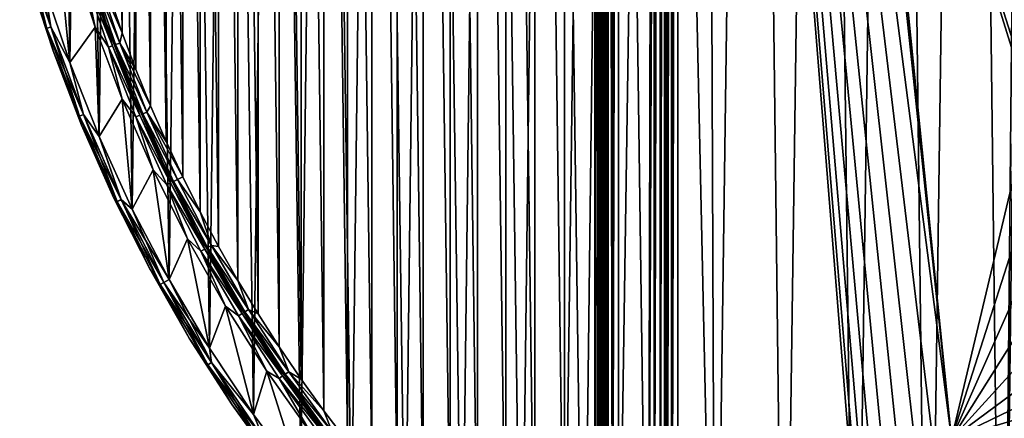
# Model space of a CAD drawing. Header units: millimetres. Extents: x -65 to 65, y -68 to 87.
# Tile 4 of 196: x -63 to -21, y -15 to 2. Entities that reach past the tile are written whole.
import ezdxf

# ---------------------------------------------------------------- set-up
doc = ezdxf.new("R2010")
doc.units = ezdxf.units.MM
doc.header["$LTSCALE"] = 65.185185
for name, color, linetype in [('538', 7, 'CONTINUOUS'), ('539', 7, 'CONTINUOUS'), ('543', 7, 'CONTINUOUS'), ('544', 7, 'CONTINUOUS'), ('548', 7, 'CONTINUOUS'), ('551', 7, 'CONTINUOUS'), ('556', 7, 'CONTINUOUS'), ('557', 7, 'CONTINUOUS'), ('680', 7, 'CONTINUOUS'), ('681', 7, 'CONTINUOUS'), ('682', 7, 'CONTINUOUS'), ('685', 7, 'CONTINUOUS'), ('686', 7, 'CONTINUOUS'), ('717', 7, 'CONTINUOUS'), ('718', 7, 'CONTINUOUS'), ('719', 7, 'CONTINUOUS')]:
    doc.layers.add(name, color=color, linetype=linetype)

msp = doc.modelspace()

# ---------------------------------------------------------------- linework, layer by layer
at = {"layer": '538', "linetype": 'CONTINUOUS'}
for points in [[(-36.256, -30.845, 75), (-37.5, -26.098, 75), (-36, 73.676, 75), (-36.256, -30.845, 75)], [(-37.5, -26.098, 75), (-37.5, 71.098, 75), (-36, 73.676, 75), (-37.5, -26.098, 75)], [(-36, -28.676, 75), (-36.256, -30.845, 75), (-36, 73.676, 75), (-36, -28.676, 75)], [(-60.566, 0.318, 75), (-61.635, 3.49, 75), (-61.317, 8.037, 75), (-60.566, 0.318, 75)], [(-60.492, 4.902, 75), (-60.566, 0.318, 75), (-61.317, 8.037, 75), (-60.492, 4.902, 75)], [(-59.506, 1.812, 75), (-60.566, 0.318, 75), (-60.492, 4.902, 75), (-59.506, 1.812, 75)], [(-59.334, -2.794, 75), (-60.566, 0.318, 75), (-59.506, 1.812, 75), (-59.334, -2.794, 75)], [(-58.363, -1.222, 75), (-59.334, -2.794, 75), (-59.506, 1.812, 75), (-58.363, -1.222, 75)], [(-57.942, -5.838, 75), (-59.334, -2.794, 75), (-58.363, -1.222, 75), (-57.942, -5.838, 75)], [(-57.065, -4.194, 75), (-57.942, -5.838, 75), (-58.363, -1.222, 75), (-57.065, -4.194, 75)], [(-56.394, -8.805, 75), (-57.942, -5.838, 75), (-57.065, -4.194, 75), (-56.394, -8.805, 75)], [(-55.616, -7.094, 75), (-56.394, -8.805, 75), (-57.065, -4.194, 75), (-55.616, -7.094, 75)], [(-54.694, -11.689, 75), (-56.394, -8.805, 75), (-55.616, -7.094, 75), (-54.694, -11.689, 75)], [(-54.02, -9.917, 75), (-54.694, -11.689, 75), (-55.616, -7.094, 75), (-54.02, -9.917, 75)], [(-52.846, -14.48, 75), (-54.694, -11.689, 75), (-54.02, -9.917, 75), (-52.846, -14.48, 75)], [(-52.28, -12.653, 75), (-52.846, -14.48, 75), (-54.02, -9.917, 75), (-52.28, -12.653, 75)], [(-50.857, -17.171, 75), (-52.846, -14.48, 75), (-52.28, -12.653, 75), (-50.857, -17.171, 75)], [(-50.402, -15.297, 75), (-50.857, -17.171, 75), (-52.28, -12.653, 75), (-50.402, -15.297, 75)]]:
    msp.add_3dface(points, dxfattribs=at)
at = {"layer": '539', "linetype": 'CONTINUOUS'}
for points in [[(-22.81, 82.832, 87.5), (-25.909, 81.568, 87.5), (-24.483, -37.173, 87.5), (-22.81, 82.832, 87.5)], [(-21.355, -38.362, 87.5), (-22.81, 82.832, 87.5), (-24.483, -37.173, 87.5), (-21.355, -38.362, 87.5)], [(-22.81, 82.832, 87.5), (-21.355, -38.362, 87.5), (-20.95, 4, 87.5), (-22.81, 82.832, 87.5)], [(-25.909, 81.568, 87.5), (-28.938, 80.144, 87.5), (-27.546, -35.822, 87.5), (-25.909, 81.568, 87.5)], [(-24.483, -37.173, 87.5), (-25.909, 81.568, 87.5), (-27.546, -35.822, 87.5), (-24.483, -37.173, 87.5)], [(-28.938, 80.144, 87.5), (-31.889, 78.565, 87.5), (-30.534, -34.315, 87.5), (-28.938, 80.144, 87.5)], [(-27.546, -35.822, 87.5), (-28.938, 80.144, 87.5), (-30.534, -34.315, 87.5), (-27.546, -35.822, 87.5)], [(-31.889, 78.565, 87.5), (-33.871, 77.391, 87.5), (-33.44, -32.654, 87.5), (-31.889, 78.565, 87.5)], [(-30.534, -34.315, 87.5), (-31.889, 78.565, 87.5), (-33.44, -32.654, 87.5), (-30.534, -34.315, 87.5)], [(-33.871, 77.391, 87.5), (-35.813, 76.144, 87.5), (-33.44, -32.654, 87.5), (-33.871, 77.391, 87.5)], [(-35.813, 76.144, 87.5), (-37.708, 74.83, 87.5), (-36.256, -30.845, 87.5), (-35.813, 76.144, 87.5)], [(-33.44, -32.654, 87.5), (-35.813, 76.144, 87.5), (-36.256, -30.845, 87.5), (-33.44, -32.654, 87.5)], [(-38.975, -28.893, 87.5), (-37.708, 74.83, 87.5), (-40.371, 72.803, 87.5), (-38.975, -28.893, 87.5)], [(-36.256, -30.845, 87.5), (-37.708, 74.83, 87.5), (-38.975, -28.893, 87.5), (-36.256, -30.845, 87.5)], [(-42.926, 70.641, 87.5), (-41.588, -26.802, 87.5), (-40.371, 72.803, 87.5), (-42.926, 70.641, 87.5)], [(-41.588, -26.802, 87.5), (-38.975, -28.893, 87.5), (-40.371, 72.803, 87.5), (-41.588, -26.802, 87.5)], [(-45.366, 68.35, 87.5), (-44.09, -24.578, 87.5), (-42.926, 70.641, 87.5), (-45.366, 68.35, 87.5)], [(-44.09, -24.578, 87.5), (-41.588, -26.802, 87.5), (-42.926, 70.641, 87.5), (-44.09, -24.578, 87.5)], [(-47.683, 65.934, 87.5), (-46.473, -22.227, 87.5), (-45.366, 68.35, 87.5), (-47.683, 65.934, 87.5)], [(-46.473, -22.227, 87.5), (-44.09, -24.578, 87.5), (-45.366, 68.35, 87.5), (-46.473, -22.227, 87.5)], [(-49.872, 63.402, 87.5), (-48.73, -19.756, 87.5), (-47.683, 65.934, 87.5), (-49.872, 63.402, 87.5)], [(-48.73, -19.756, 87.5), (-46.473, -22.227, 87.5), (-47.683, 65.934, 87.5), (-48.73, -19.756, 87.5)], [(-51.927, 60.76, 87.5), (-50.857, -17.171, 87.5), (-49.872, 63.402, 87.5), (-51.927, 60.76, 87.5)], [(-50.857, -17.171, 87.5), (-48.73, -19.756, 87.5), (-49.872, 63.402, 87.5), (-50.857, -17.171, 87.5)], [(-53.842, 58.015, 87.5), (-52.846, -14.48, 87.5), (-51.927, 60.76, 87.5), (-53.842, 58.015, 87.5)], [(-52.846, -14.48, 87.5), (-50.857, -17.171, 87.5), (-51.927, 60.76, 87.5), (-52.846, -14.48, 87.5)], [(-55.612, 55.174, 87.5), (-54.694, -11.689, 87.5), (-53.842, 58.015, 87.5), (-55.612, 55.174, 87.5)], [(-54.694, -11.689, 87.5), (-52.846, -14.48, 87.5), (-53.842, 58.015, 87.5), (-54.694, -11.689, 87.5)], [(-57.232, 52.245, 87.5), (-56.394, -8.805, 87.5), (-55.612, 55.174, 87.5), (-57.232, 52.245, 87.5)], [(-56.394, -8.805, 87.5), (-54.694, -11.689, 87.5), (-55.612, 55.174, 87.5), (-56.394, -8.805, 87.5)], [(-58.698, 49.236, 87.5), (-57.942, -5.838, 87.5), (-57.232, 52.245, 87.5), (-58.698, 49.236, 87.5)], [(-57.942, -5.838, 87.5), (-56.394, -8.805, 87.5), (-57.232, 52.245, 87.5), (-57.942, -5.838, 87.5)], [(-60.006, 46.155, 87.5), (-59.334, -2.794, 87.5), (-58.698, 49.236, 87.5), (-60.006, 46.155, 87.5)], [(-59.334, -2.794, 87.5), (-57.942, -5.838, 87.5), (-58.698, 49.236, 87.5), (-59.334, -2.794, 87.5)], [(-61.152, 43.011, 87.5), (-60.566, 0.318, 87.5), (-60.006, 46.155, 87.5), (-61.152, 43.011, 87.5)], [(-60.566, 0.318, 87.5), (-59.334, -2.794, 87.5), (-60.006, 46.155, 87.5), (-60.566, 0.318, 87.5)], [(-61.635, 3.49, 87.5), (-60.566, 0.318, 87.5), (-61.152, 43.011, 87.5), (-61.635, 3.49, 87.5)], [(-20.95, 4, 87.5), (-21.355, -38.362, 87.5), (-20.866, 2.122, 87.5), (-20.95, 4, 87.5)], [(-21.355, -38.362, 87.5), (-18.169, -39.388, 87.5), (-20.866, 2.122, 87.5), (-21.355, -38.362, 87.5)]]:
    msp.add_3dface(points, dxfattribs=at)
at = {"layer": '543', "linetype": 'CONTINUOUS'}
for points in [[(-38, 71.098, 75.5), (-38, -26.098, 75.5), (-38, 71.098, 84.5), (-38, 71.098, 75.5)], [(-38, 71.098, 84.5), (-38, -26.098, 75.5), (-38, -26.098, 84.5), (-38, 71.098, 84.5)]]:
    msp.add_3dface(points, dxfattribs=at)
at = {"layer": '544', "linetype": 'CONTINUOUS'}
for points in [[(-35, -28.676, 85), (-35, 73.676, 85), (-27.5, -19.5, 85), (-35, -28.676, 85)], [(-35, 73.676, 85), (-27.423, 21.72, 85), (-23.5, -15.5, 85), (-35, 73.676, 85)], [(-27.5, -19.5, 85), (-35, 73.676, 85), (-27.423, -18.72, 85), (-27.5, -19.5, 85)], [(-27.423, -18.72, 85), (-35, 73.676, 85), (-27.196, -17.969, 85), (-27.423, -18.72, 85)], [(-27.196, -17.969, 85), (-35, 73.676, 85), (-26.826, -17.278, 85), (-27.196, -17.969, 85)], [(-26.826, -17.278, 85), (-35, 73.676, 85), (-26.328, -16.672, 85), (-26.826, -17.278, 85)], [(-26.328, -16.672, 85), (-35, 73.676, 85), (-25.722, -16.174, 85), (-26.328, -16.672, 85)], [(-25.722, -16.174, 85), (-35, 73.676, 85), (-25.031, -15.804, 85), (-25.722, -16.174, 85)], [(-25.031, -15.804, 85), (-35, 73.676, 85), (-24.28, -15.577, 85), (-25.031, -15.804, 85)], [(-24.28, -15.577, 85), (-35, 73.676, 85), (-23.5, -15.5, 85), (-24.28, -15.577, 85)], [(-27.423, 21.72, 85), (-27.196, 20.969, 85), (-23.5, -15.5, 85), (-27.423, 21.72, 85)], [(-20.613, 0.26, 85), (-20.195, -1.573, 85), (-27.196, 20.969, 85), (-20.613, 0.26, 85)], [(-27.196, 20.969, 85), (-20.195, -1.573, 85), (-23.5, -15.5, 85), (-27.196, 20.969, 85)], [(-20.866, 2.122, 85), (-20.613, 0.26, 85), (-27.196, 20.969, 85), (-20.866, 2.122, 85)], [(-20.195, -1.573, 85), (-19.614, -3.361, 85), (-23.5, -15.5, 85), (-20.195, -1.573, 85)], [(-19.614, -3.361, 85), (-18.875, -5.09, 85), (-23.5, -15.5, 85), (-19.614, -3.361, 85)], [(-18.875, -5.09, 85), (-17.985, -6.745, 85), (-23.5, -15.5, 85), (-18.875, -5.09, 85)], [(-17.985, -6.745, 85), (-16.949, -8.314, 85), (-23.5, -15.5, 85), (-17.985, -6.745, 85)], [(-16.949, -8.314, 85), (-15.777, -9.784, 85), (-23.5, -15.5, 85), (-16.949, -8.314, 85)], [(-15.777, -9.784, 85), (-14.478, -11.142, 85), (-23.5, -15.5, 85), (-15.777, -9.784, 85)], [(-14.478, -11.142, 85), (-13.062, -12.379, 85), (-23.5, -15.5, 85), (-14.478, -11.142, 85)], [(-13.062, -12.379, 85), (-11.541, -13.484, 85), (-23.5, -15.5, 85), (-13.062, -12.379, 85)], [(-11.541, -13.484, 85), (-9.928, -14.448, 85), (-23.5, -15.5, 85), (-11.541, -13.484, 85)], [(-9.928, -14.448, 85), (-8.234, -15.264, 85), (-23.5, -15.5, 85), (-9.928, -14.448, 85)]]:
    msp.add_3dface(points, dxfattribs=at)
at = {"layer": '548', "linetype": 'CONTINUOUS'}
for points in [[(-35.5, 73.676, 75.5), (-35.5, 73.676, 84.5), (-35.5, -28.676, 84.5), (-35.5, 73.676, 75.5)], [(-35.5, -28.676, 75.5), (-35.5, 73.676, 75.5), (-35.5, -28.676, 84.5), (-35.5, -28.676, 75.5)]]:
    msp.add_3dface(points, dxfattribs=at)
at = {"layer": '551', "linetype": 'CONTINUOUS'}
for points in [[(-38, -26.098, 75.5), (-38, 71.098, 75.5), (-37.933, 71.098, 75.25), (-38, -26.098, 75.5)], [(-37.933, -26.098, 75.25), (-38, -26.098, 75.5), (-37.933, 71.098, 75.25), (-37.933, -26.098, 75.25)], [(-37.75, -26.098, 75.067), (-37.933, -26.098, 75.25), (-37.933, 71.098, 75.25), (-37.75, -26.098, 75.067)], [(-37.75, 71.098, 75.067), (-37.75, -26.098, 75.067), (-37.933, 71.098, 75.25), (-37.75, 71.098, 75.067)], [(-37.5, 71.098, 75), (-37.5, -26.098, 75), (-37.75, -26.098, 75.067), (-37.5, 71.098, 75)], [(-37.5, 71.098, 75), (-37.75, -26.098, 75.067), (-37.75, 71.098, 75.067), (-37.5, 71.098, 75)]]:
    msp.add_3dface(points, dxfattribs=at)
at = {"layer": '556', "linetype": 'CONTINUOUS'}
for points in [[(-35.5, -28.676, 84.5), (-35.5, 73.676, 84.5), (-35.433, 73.676, 84.75), (-35.5, -28.676, 84.5)], [(-35.483, -28.676, 84.629), (-35.5, -28.676, 84.5), (-35.433, 73.676, 84.75), (-35.483, -28.676, 84.629)], [(-35.433, -28.676, 84.75), (-35.483, -28.676, 84.629), (-35.433, 73.676, 84.75), (-35.433, -28.676, 84.75)], [(-35.25, -28.676, 84.933), (-35.433, -28.676, 84.75), (-35.31, 73.676, 84.893), (-35.25, -28.676, 84.933)], [(-35.31, 73.676, 84.893), (-35.433, -28.676, 84.75), (-35.433, 73.676, 84.75), (-35.31, 73.676, 84.893)], [(-35.25, 73.676, 84.933), (-35.25, -28.676, 84.933), (-35.31, 73.676, 84.893), (-35.25, 73.676, 84.933)], [(-35, 73.676, 85), (-35, -28.676, 85), (-35.25, -28.676, 84.933), (-35, 73.676, 85)], [(-35, 73.676, 85), (-35.25, -28.676, 84.933), (-35.25, 73.676, 84.933), (-35, 73.676, 85)]]:
    msp.add_3dface(points, dxfattribs=at)
at = {"layer": '557', "linetype": 'CONTINUOUS'}
for points in [[(-36, -28.676, 75), (-36, 73.676, 75), (-35.75, 73.676, 75.067), (-36, -28.676, 75)], [(-35.75, -28.676, 75.067), (-36, -28.676, 75), (-35.75, 73.676, 75.067), (-35.75, -28.676, 75.067)], [(-35.567, -28.676, 75.25), (-35.75, -28.676, 75.067), (-35.567, 73.676, 75.25), (-35.567, -28.676, 75.25)], [(-35.567, 73.676, 75.25), (-35.75, -28.676, 75.067), (-35.75, 73.676, 75.067), (-35.567, 73.676, 75.25)], [(-35.5, 73.676, 75.5), (-35.5, -28.676, 75.5), (-35.567, -28.676, 75.25), (-35.5, 73.676, 75.5)], [(-35.5, 73.676, 75.5), (-35.567, -28.676, 75.25), (-35.567, 73.676, 75.25), (-35.5, 73.676, 75.5)]]:
    msp.add_3dface(points, dxfattribs=at)
at = {"layer": '680', "linetype": 'CONTINUOUS'}
for points in [[(-39.772, 70.062, 85), (-38.5, 71.098, 85), (-39.774, -25.061, 85), (-39.772, 70.062, 85)], [(-39.774, -25.061, 85), (-38.5, 71.098, 85), (-38.5, -26.098, 85), (-39.774, -25.061, 85)], [(-41.018, 68.992, 85), (-39.772, 70.062, 85), (-39.774, -25.061, 85), (-41.018, 68.992, 85)], [(-42.236, 67.889, 85), (-41.018, 68.992, 85), (-41.02, -23.99, 85), (-42.236, 67.889, 85)], [(-41.02, -23.99, 85), (-41.018, 68.992, 85), (-39.774, -25.061, 85), (-41.02, -23.99, 85)], [(-43.423, 66.754, 85), (-42.236, 67.889, 85), (-42.237, -22.887, 85), (-43.423, 66.754, 85)], [(-42.237, -22.887, 85), (-42.236, 67.889, 85), (-41.02, -23.99, 85), (-42.237, -22.887, 85)], [(-44.581, 65.588, 85), (-43.423, 66.754, 85), (-43.425, -21.753, 85), (-44.581, 65.588, 85)], [(-43.425, -21.753, 85), (-43.423, 66.754, 85), (-42.237, -22.887, 85), (-43.425, -21.753, 85)], [(-45.706, 64.392, 85), (-44.581, 65.588, 85), (-44.582, -20.587, 85), (-45.706, 64.392, 85)], [(-44.582, -20.587, 85), (-44.581, 65.588, 85), (-43.425, -21.753, 85), (-44.582, -20.587, 85)], [(-46.8, 63.166, 85), (-45.706, 64.392, 85), (-45.708, -19.39, 85), (-46.8, 63.166, 85)], [(-45.708, -19.39, 85), (-45.706, 64.392, 85), (-44.582, -20.587, 85), (-45.708, -19.39, 85)], [(-47.861, 61.912, 85), (-46.8, 63.166, 85), (-46.801, -18.165, 85), (-47.861, 61.912, 85)], [(-46.801, -18.165, 85), (-46.8, 63.166, 85), (-45.708, -19.39, 85), (-46.801, -18.165, 85)], [(-48.888, 60.63, 85), (-47.861, 61.912, 85), (-47.862, -16.911, 85), (-48.888, 60.63, 85)], [(-47.862, -16.911, 85), (-47.861, 61.912, 85), (-46.801, -18.165, 85), (-47.862, -16.911, 85)], [(-49.881, 59.322, 85), (-48.888, 60.63, 85), (-48.89, -15.629, 85), (-49.881, 59.322, 85)], [(-48.89, -15.629, 85), (-48.888, 60.63, 85), (-47.862, -16.911, 85), (-48.89, -15.629, 85)], [(-50.839, 57.987, 85), (-49.881, 59.322, 85), (-49.882, -14.32, 85), (-50.839, 57.987, 85)], [(-49.882, -14.32, 85), (-49.881, 59.322, 85), (-48.89, -15.629, 85), (-49.882, -14.32, 85)], [(-51.762, 56.628, 85), (-50.839, 57.987, 85), (-50.84, -12.986, 85), (-51.762, 56.628, 85)], [(-50.84, -12.986, 85), (-50.839, 57.987, 85), (-49.882, -14.32, 85), (-50.84, -12.986, 85)], [(-52.648, 55.245, 85), (-51.762, 56.628, 85), (-51.763, -11.627, 85), (-52.648, 55.245, 85)], [(-51.763, -11.627, 85), (-51.762, 56.628, 85), (-50.84, -12.986, 85), (-51.763, -11.627, 85)], [(-53.497, 53.839, 85), (-52.648, 55.245, 85), (-52.649, -10.243, 85), (-53.497, 53.839, 85)], [(-52.649, -10.243, 85), (-52.648, 55.245, 85), (-51.763, -11.627, 85), (-52.649, -10.243, 85)], [(-54.308, 52.41, 85), (-53.497, 53.839, 85), (-53.498, -8.837, 85), (-54.308, 52.41, 85)], [(-53.498, -8.837, 85), (-53.497, 53.839, 85), (-52.649, -10.243, 85), (-53.498, -8.837, 85)], [(-55.081, 50.961, 85), (-54.308, 52.41, 85), (-54.309, -7.409, 85), (-55.081, 50.961, 85)], [(-54.309, -7.409, 85), (-54.308, 52.41, 85), (-53.498, -8.837, 85), (-54.309, -7.409, 85)], [(-55.816, 49.492, 85), (-55.081, 50.961, 85), (-55.082, -5.96, 85), (-55.816, 49.492, 85)], [(-55.082, -5.96, 85), (-55.081, 50.961, 85), (-54.309, -7.409, 85), (-55.082, -5.96, 85)], [(-56.512, 48.004, 85), (-55.816, 49.492, 85), (-55.817, -4.49, 85), (-56.512, 48.004, 85)], [(-55.817, -4.49, 85), (-55.816, 49.492, 85), (-55.082, -5.96, 85), (-55.817, -4.49, 85)], [(-57.167, 46.498, 85), (-56.512, 48.004, 85), (-56.512, -3.002, 85), (-57.167, 46.498, 85)], [(-56.512, -3.002, 85), (-56.512, 48.004, 85), (-55.817, -4.49, 85), (-56.512, -3.002, 85)], [(-57.783, 44.975, 85), (-57.167, 46.498, 85), (-57.168, -1.496, 85), (-57.783, 44.975, 85)], [(-57.168, -1.496, 85), (-57.167, 46.498, 85), (-56.512, -3.002, 85), (-57.168, -1.496, 85)], [(-58.358, 43.436, 85), (-57.783, 44.975, 85), (-57.784, 0.027, 85), (-58.358, 43.436, 85)], [(-57.784, 0.027, 85), (-57.783, 44.975, 85), (-57.168, -1.496, 85), (-57.784, 0.027, 85)], [(-58.892, 41.883, 85), (-58.358, 43.436, 85), (-58.359, 1.566, 85), (-58.892, 41.883, 85)], [(-58.359, 1.566, 85), (-58.358, 43.436, 85), (-57.784, 0.027, 85), (-58.359, 1.566, 85)], [(-58.893, 3.119, 85), (-58.892, 41.883, 85), (-58.359, 1.566, 85), (-58.893, 3.119, 85)]]:
    msp.add_3dface(points, dxfattribs=at)
at = {"layer": '681', "linetype": 'CONTINUOUS'}
for points in [[(-61.273, 0.807, 87), (-62.308, 3.988, 87), (-61.273, 0.807, 75.5), (-61.273, 0.807, 87)], [(-61.273, 0.807, 75.5), (-62.308, 3.988, 87), (-62.308, 3.988, 75.5), (-61.273, 0.807, 75.5)], [(-60.076, -2.316, 87), (-61.273, 0.807, 87), (-60.076, -2.316, 75.5), (-60.076, -2.316, 87)], [(-60.076, -2.316, 75.5), (-61.273, 0.807, 87), (-61.273, 0.807, 75.5), (-60.076, -2.316, 75.5)], [(-58.72, -5.374, 87), (-60.076, -2.316, 87), (-58.72, -5.374, 75.5), (-58.72, -5.374, 87)], [(-58.72, -5.374, 75.5), (-60.076, -2.316, 87), (-60.076, -2.316, 75.5), (-58.72, -5.374, 75.5)], [(-57.208, -8.358, 87), (-58.72, -5.374, 87), (-57.208, -8.358, 75.5), (-57.208, -8.358, 87)], [(-57.208, -8.358, 75.5), (-58.72, -5.374, 87), (-58.72, -5.374, 75.5), (-57.208, -8.358, 75.5)], [(-55.545, -11.26, 87), (-57.208, -8.358, 87), (-55.545, -11.26, 75.5), (-55.545, -11.26, 87)], [(-55.545, -11.26, 75.5), (-57.208, -8.358, 87), (-57.208, -8.358, 75.5), (-55.545, -11.26, 75.5)], [(-53.735, -14.072, 87), (-55.545, -11.26, 87), (-53.735, -14.072, 75.5), (-53.735, -14.072, 87)], [(-53.735, -14.072, 75.5), (-55.545, -11.26, 87), (-55.545, -11.26, 75.5), (-53.735, -14.072, 75.5)], [(-51.782, -16.788, 87), (-53.735, -14.072, 87), (-51.782, -16.788, 75.5), (-51.782, -16.788, 87)], [(-51.782, -16.788, 75.5), (-53.735, -14.072, 87), (-53.735, -14.072, 75.5), (-51.782, -16.788, 75.5)]]:
    msp.add_3dface(points, dxfattribs=at)
at = {"layer": '682', "linetype": 'CONTINUOUS'}
for points in [[(-60.012, 5.041, 84.5), (-59.034, 1.977, 84.5), (-60.012, 5.041, 75.5), (-60.012, 5.041, 84.5)], [(-60.012, 5.041, 75.5), (-59.034, 1.977, 84.5), (-59.034, 1.976, 75.5), (-60.012, 5.041, 75.5)], [(-59.034, 1.977, 84.5), (-57.9, -1.034, 84.5), (-59.034, 1.976, 75.5), (-59.034, 1.977, 84.5)], [(-59.034, 1.976, 75.5), (-57.9, -1.034, 84.5), (-57.9, -1.034, 75.5), (-59.034, 1.976, 75.5)], [(-57.9, -1.034, 84.5), (-56.612, -3.982, 84.5), (-57.9, -1.034, 75.5), (-57.9, -1.034, 84.5)], [(-57.9, -1.034, 75.5), (-56.612, -3.982, 84.5), (-56.612, -3.982, 75.5), (-57.9, -1.034, 75.5)], [(-56.612, -3.982, 84.5), (-55.175, -6.859, 84.5), (-56.612, -3.982, 75.5), (-56.612, -3.982, 84.5)], [(-56.612, -3.982, 75.5), (-55.175, -6.859, 84.5), (-55.175, -6.86, 75.5), (-56.612, -3.982, 75.5)], [(-55.175, -6.859, 84.5), (-53.591, -9.66, 84.5), (-55.175, -6.86, 75.5), (-55.175, -6.859, 84.5)], [(-55.175, -6.86, 75.5), (-53.591, -9.66, 84.5), (-53.591, -9.66, 75.5), (-55.175, -6.86, 75.5)], [(-53.591, -9.66, 84.5), (-51.865, -12.374, 84.5), (-53.591, -9.66, 75.5), (-53.591, -9.66, 84.5)], [(-53.591, -9.66, 75.5), (-51.865, -12.374, 84.5), (-51.865, -12.374, 75.5), (-53.591, -9.66, 75.5)], [(-51.865, -12.374, 84.5), (-50.002, -14.997, 84.5), (-51.865, -12.374, 75.5), (-51.865, -12.374, 84.5)], [(-51.865, -12.374, 75.5), (-50.002, -14.997, 84.5), (-50.002, -14.997, 75.5), (-51.865, -12.374, 75.5)]]:
    msp.add_3dface(points, dxfattribs=at)
at = {"layer": '685', "linetype": 'CONTINUOUS'}
for points in [[(-61.531, 1.759, 87.25), (-62.497, 5.568, 87.433), (-62.674, 5.52, 87.25), (-61.531, 1.759, 87.25)], [(-62.308, 3.988, 87), (-61.531, 1.759, 87.25), (-62.674, 5.52, 87.25), (-62.308, 3.988, 87)], [(-61.358, 1.817, 87.433), (-61.635, 3.49, 87.5), (-62.497, 5.568, 87.433), (-61.358, 1.817, 87.433)], [(-61.358, 1.817, 87.433), (-62.497, 5.568, 87.433), (-61.531, 1.759, 87.25), (-61.358, 1.817, 87.433)], [(-62.308, 3.988, 87), (-61.273, 0.807, 87), (-61.531, 1.759, 87.25), (-62.308, 3.988, 87)], [(-60.566, 0.318, 87.5), (-61.635, 3.49, 87.5), (-61.358, 1.817, 87.433), (-60.566, 0.318, 87.5)], [(-60.163, -1.927, 87.25), (-61.358, 1.817, 87.433), (-61.531, 1.759, 87.25), (-60.163, -1.927, 87.25)], [(-61.273, 0.807, 87), (-60.163, -1.927, 87.25), (-61.531, 1.759, 87.25), (-61.273, 0.807, 87)], [(-59.994, -1.858, 87.433), (-60.566, 0.318, 87.5), (-61.358, 1.817, 87.433), (-59.994, -1.858, 87.433)], [(-59.994, -1.858, 87.433), (-61.358, 1.817, 87.433), (-60.163, -1.927, 87.25), (-59.994, -1.858, 87.433)], [(-61.273, 0.807, 87), (-60.076, -2.316, 87), (-60.163, -1.927, 87.25), (-61.273, 0.807, 87)], [(-59.334, -2.794, 87.5), (-60.566, 0.318, 87.5), (-59.994, -1.858, 87.433), (-59.334, -2.794, 87.5)], [(-58.575, -5.523, 87.25), (-59.994, -1.858, 87.433), (-60.163, -1.927, 87.25), (-58.575, -5.523, 87.25)], [(-60.076, -2.316, 87), (-58.72, -5.374, 87), (-60.163, -1.927, 87.25), (-60.076, -2.316, 87)], [(-58.72, -5.374, 87), (-58.575, -5.523, 87.25), (-60.163, -1.927, 87.25), (-58.72, -5.374, 87)], [(-58.41, -5.443, 87.433), (-59.334, -2.794, 87.5), (-59.994, -1.858, 87.433), (-58.41, -5.443, 87.433)], [(-58.41, -5.443, 87.433), (-59.994, -1.858, 87.433), (-58.575, -5.523, 87.25), (-58.41, -5.443, 87.433)], [(-57.942, -5.838, 87.5), (-59.334, -2.794, 87.5), (-58.41, -5.443, 87.433), (-57.942, -5.838, 87.5)], [(-58.72, -5.374, 87), (-57.208, -8.358, 87), (-58.575, -5.523, 87.25), (-58.72, -5.374, 87)], [(-56.772, -9.016, 87.25), (-58.41, -5.443, 87.433), (-58.575, -5.523, 87.25), (-56.772, -9.016, 87.25)], [(-57.208, -8.358, 87), (-56.772, -9.016, 87.25), (-58.575, -5.523, 87.25), (-57.208, -8.358, 87)], [(-56.612, -8.927, 87.433), (-57.942, -5.838, 87.5), (-58.41, -5.443, 87.433), (-56.612, -8.927, 87.433)], [(-56.612, -8.927, 87.433), (-58.41, -5.443, 87.433), (-56.772, -9.016, 87.25), (-56.612, -8.927, 87.433)], [(-56.394, -8.805, 87.5), (-57.942, -5.838, 87.5), (-56.612, -8.927, 87.433), (-56.394, -8.805, 87.5)], [(-57.208, -8.358, 87), (-55.545, -11.26, 87), (-56.772, -9.016, 87.25), (-57.208, -8.358, 87)], [(-54.761, -12.393, 87.25), (-56.612, -8.927, 87.433), (-56.772, -9.016, 87.25), (-54.761, -12.393, 87.25)], [(-55.545, -11.26, 87), (-54.761, -12.393, 87.25), (-56.772, -9.016, 87.25), (-55.545, -11.26, 87)], [(-54.606, -12.295, 87.433), (-56.394, -8.805, 87.5), (-56.612, -8.927, 87.433), (-54.606, -12.295, 87.433)], [(-54.606, -12.295, 87.433), (-56.612, -8.927, 87.433), (-54.761, -12.393, 87.25), (-54.606, -12.295, 87.433)], [(-54.694, -11.689, 87.5), (-56.394, -8.805, 87.5), (-54.606, -12.295, 87.433), (-54.694, -11.689, 87.5)], [(-55.545, -11.26, 87), (-53.735, -14.072, 87), (-54.761, -12.393, 87.25), (-55.545, -11.26, 87)], [(-52.846, -14.48, 87.5), (-54.694, -11.689, 87.5), (-54.606, -12.295, 87.433), (-52.846, -14.48, 87.5)], [(-52.549, -15.643, 87.25), (-54.606, -12.295, 87.433), (-54.761, -12.393, 87.25), (-52.549, -15.643, 87.25)], [(-53.735, -14.072, 87), (-52.549, -15.643, 87.25), (-54.761, -12.393, 87.25), (-53.735, -14.072, 87)], [(-52.401, -15.535, 87.433), (-52.846, -14.48, 87.5), (-54.606, -12.295, 87.433), (-52.401, -15.535, 87.433)], [(-52.401, -15.535, 87.433), (-54.606, -12.295, 87.433), (-52.549, -15.643, 87.25), (-52.401, -15.535, 87.433)], [(-53.735, -14.072, 87), (-51.782, -16.788, 87), (-52.549, -15.643, 87.25), (-53.735, -14.072, 87)], [(-50.857, -17.171, 87.5), (-52.846, -14.48, 87.5), (-52.401, -15.535, 87.433), (-50.857, -17.171, 87.5)]]:
    msp.add_3dface(points, dxfattribs=at)
at = {"layer": '686', "linetype": 'CONTINUOUS'}
for points in [[(-61.358, 1.817, 75.067), (-62.674, 5.52, 75.25), (-62.497, 5.568, 75.067), (-61.358, 1.817, 75.067)], [(-61.531, 1.759, 75.25), (-62.308, 3.988, 75.5), (-62.674, 5.52, 75.25), (-61.531, 1.759, 75.25)], [(-61.531, 1.759, 75.25), (-62.674, 5.52, 75.25), (-61.358, 1.817, 75.067), (-61.531, 1.759, 75.25)], [(-61.635, 3.49, 75), (-61.358, 1.817, 75.067), (-62.497, 5.568, 75.067), (-61.635, 3.49, 75)], [(-61.273, 0.807, 75.5), (-62.308, 3.988, 75.5), (-61.531, 1.759, 75.25), (-61.273, 0.807, 75.5)], [(-61.635, 3.49, 75), (-60.566, 0.318, 75), (-61.358, 1.817, 75.067), (-61.635, 3.49, 75)], [(-59.994, -1.858, 75.067), (-61.531, 1.759, 75.25), (-61.358, 1.817, 75.067), (-59.994, -1.858, 75.067)], [(-60.164, -1.927, 75.25), (-61.273, 0.807, 75.5), (-61.531, 1.759, 75.25), (-60.164, -1.927, 75.25)], [(-60.164, -1.927, 75.25), (-61.531, 1.759, 75.25), (-59.994, -1.858, 75.067), (-60.164, -1.927, 75.25)], [(-60.566, 0.318, 75), (-59.994, -1.858, 75.067), (-61.358, 1.817, 75.067), (-60.566, 0.318, 75)], [(-60.076, -2.316, 75.5), (-61.273, 0.807, 75.5), (-60.164, -1.927, 75.25), (-60.076, -2.316, 75.5)], [(-60.566, 0.318, 75), (-59.334, -2.794, 75), (-59.994, -1.858, 75.067), (-60.566, 0.318, 75)], [(-58.41, -5.444, 75.067), (-60.164, -1.927, 75.25), (-59.994, -1.858, 75.067), (-58.41, -5.444, 75.067)], [(-58.575, -5.523, 75.25), (-60.076, -2.316, 75.5), (-60.164, -1.927, 75.25), (-58.575, -5.523, 75.25)], [(-58.575, -5.523, 75.25), (-60.164, -1.927, 75.25), (-58.41, -5.444, 75.067), (-58.575, -5.523, 75.25)], [(-59.334, -2.794, 75), (-58.41, -5.444, 75.067), (-59.994, -1.858, 75.067), (-59.334, -2.794, 75)], [(-58.72, -5.374, 75.5), (-60.076, -2.316, 75.5), (-58.575, -5.523, 75.25), (-58.72, -5.374, 75.5)], [(-59.334, -2.794, 75), (-57.942, -5.838, 75), (-58.41, -5.444, 75.067), (-59.334, -2.794, 75)], [(-57.208, -8.358, 75.5), (-58.72, -5.374, 75.5), (-58.575, -5.523, 75.25), (-57.208, -8.358, 75.5)], [(-56.612, -8.927, 75.067), (-58.575, -5.523, 75.25), (-58.41, -5.444, 75.067), (-56.612, -8.927, 75.067)], [(-56.772, -9.016, 75.25), (-57.208, -8.358, 75.5), (-58.575, -5.523, 75.25), (-56.772, -9.016, 75.25)], [(-56.772, -9.016, 75.25), (-58.575, -5.523, 75.25), (-56.612, -8.927, 75.067), (-56.772, -9.016, 75.25)], [(-57.942, -5.838, 75), (-56.394, -8.805, 75), (-58.41, -5.444, 75.067), (-57.942, -5.838, 75)], [(-56.394, -8.805, 75), (-56.612, -8.927, 75.067), (-58.41, -5.444, 75.067), (-56.394, -8.805, 75)], [(-55.545, -11.26, 75.5), (-57.208, -8.358, 75.5), (-56.772, -9.016, 75.25), (-55.545, -11.26, 75.5)], [(-54.607, -12.295, 75.067), (-56.772, -9.016, 75.25), (-56.612, -8.927, 75.067), (-54.607, -12.295, 75.067)], [(-54.761, -12.393, 75.25), (-55.545, -11.26, 75.5), (-56.772, -9.016, 75.25), (-54.761, -12.393, 75.25)], [(-54.761, -12.393, 75.25), (-56.772, -9.016, 75.25), (-54.607, -12.295, 75.067), (-54.761, -12.393, 75.25)], [(-56.394, -8.805, 75), (-54.694, -11.689, 75), (-56.612, -8.927, 75.067), (-56.394, -8.805, 75)], [(-54.694, -11.689, 75), (-54.607, -12.295, 75.067), (-56.612, -8.927, 75.067), (-54.694, -11.689, 75)], [(-53.735, -14.072, 75.5), (-55.545, -11.26, 75.5), (-54.761, -12.393, 75.25), (-53.735, -14.072, 75.5)], [(-54.694, -11.689, 75), (-52.846, -14.48, 75), (-54.607, -12.295, 75.067), (-54.694, -11.689, 75)], [(-52.401, -15.535, 75.067), (-54.761, -12.393, 75.25), (-54.607, -12.295, 75.067), (-52.401, -15.535, 75.067)], [(-52.549, -15.643, 75.25), (-53.735, -14.072, 75.5), (-54.761, -12.393, 75.25), (-52.549, -15.643, 75.25)], [(-52.549, -15.643, 75.25), (-54.761, -12.393, 75.25), (-52.401, -15.535, 75.067), (-52.549, -15.643, 75.25)], [(-52.846, -14.48, 75), (-52.401, -15.535, 75.067), (-54.607, -12.295, 75.067), (-52.846, -14.48, 75)], [(-51.782, -16.788, 75.5), (-53.735, -14.072, 75.5), (-52.549, -15.643, 75.25), (-51.782, -16.788, 75.5)], [(-52.846, -14.48, 75), (-50.857, -17.171, 75), (-52.401, -15.535, 75.067), (-52.846, -14.48, 75)]]:
    msp.add_3dface(points, dxfattribs=at)
at = {"layer": '717', "linetype": 'CONTINUOUS'}
for points in [[(-59.034, 1.977, 84.5), (-60.012, 5.041, 84.5), (-59.64, 4.033, 84.75), (-59.034, 1.977, 84.5)], [(-58.469, 1.136, 84.933), (-59.64, 4.033, 84.75), (-59.465, 4.088, 84.933), (-58.469, 1.136, 84.933)], [(-58.641, 1.073, 84.75), (-59.034, 1.977, 84.5), (-59.64, 4.033, 84.75), (-58.641, 1.073, 84.75)], [(-58.641, 1.073, 84.75), (-59.64, 4.033, 84.75), (-58.469, 1.136, 84.933), (-58.641, 1.073, 84.75)], [(-58.893, 3.119, 85), (-58.359, 1.566, 85), (-59.465, 4.088, 84.933), (-58.893, 3.119, 85)], [(-58.359, 1.566, 85), (-58.469, 1.136, 84.933), (-59.465, 4.088, 84.933), (-58.359, 1.566, 85)], [(-57.9, -1.034, 84.5), (-59.034, 1.977, 84.5), (-58.641, 1.073, 84.75), (-57.9, -1.034, 84.5)], [(-58.359, 1.566, 85), (-57.784, 0.027, 85), (-58.469, 1.136, 84.933), (-58.359, 1.566, 85)], [(-57.327, -1.762, 84.933), (-58.641, 1.073, 84.75), (-58.469, 1.136, 84.933), (-57.327, -1.762, 84.933)], [(-57.496, -1.834, 84.75), (-57.9, -1.034, 84.5), (-58.641, 1.073, 84.75), (-57.496, -1.834, 84.75)], [(-57.496, -1.834, 84.75), (-58.641, 1.073, 84.75), (-57.327, -1.762, 84.933), (-57.496, -1.834, 84.75)], [(-57.784, 0.027, 85), (-57.168, -1.496, 85), (-58.469, 1.136, 84.933), (-57.784, 0.027, 85)], [(-57.168, -1.496, 85), (-57.327, -1.762, 84.933), (-58.469, 1.136, 84.933), (-57.168, -1.496, 85)], [(-56.612, -3.982, 84.5), (-57.9, -1.034, 84.5), (-57.496, -1.834, 84.75), (-56.612, -3.982, 84.5)], [(-57.168, -1.496, 85), (-56.512, -3.002, 85), (-57.327, -1.762, 84.933), (-57.168, -1.496, 85)], [(-56.042, -4.6, 84.933), (-57.496, -1.834, 84.75), (-57.327, -1.762, 84.933), (-56.042, -4.6, 84.933)], [(-56.207, -4.679, 84.75), (-56.612, -3.982, 84.5), (-57.496, -1.834, 84.75), (-56.207, -4.679, 84.75)], [(-56.207, -4.679, 84.75), (-57.496, -1.834, 84.75), (-56.042, -4.6, 84.933), (-56.207, -4.679, 84.75)], [(-56.512, -3.002, 85), (-55.817, -4.49, 85), (-57.327, -1.762, 84.933), (-56.512, -3.002, 85)], [(-55.817, -4.49, 85), (-56.042, -4.6, 84.933), (-57.327, -1.762, 84.933), (-55.817, -4.49, 85)], [(-55.175, -6.859, 84.5), (-56.612, -3.982, 84.5), (-56.207, -4.679, 84.75), (-55.175, -6.859, 84.5)], [(-55.817, -4.49, 85), (-55.082, -5.96, 85), (-56.042, -4.6, 84.933), (-55.817, -4.49, 85)], [(-54.616, -7.369, 84.933), (-56.207, -4.679, 84.75), (-56.042, -4.6, 84.933), (-54.616, -7.369, 84.933)], [(-54.777, -7.457, 84.75), (-55.175, -6.859, 84.5), (-56.207, -4.679, 84.75), (-54.777, -7.457, 84.75)], [(-54.777, -7.457, 84.75), (-56.207, -4.679, 84.75), (-54.616, -7.369, 84.933), (-54.777, -7.457, 84.75)], [(-55.082, -5.96, 85), (-54.616, -7.369, 84.933), (-56.042, -4.6, 84.933), (-55.082, -5.96, 85)], [(-55.082, -5.96, 85), (-54.309, -7.409, 85), (-54.616, -7.369, 84.933), (-55.082, -5.96, 85)], [(-53.591, -9.66, 84.5), (-55.175, -6.859, 84.5), (-54.777, -7.457, 84.75), (-53.591, -9.66, 84.5)], [(-53.053, -10.064, 84.933), (-54.777, -7.457, 84.75), (-54.616, -7.369, 84.933), (-53.053, -10.064, 84.933)], [(-54.309, -7.409, 85), (-53.498, -8.837, 85), (-54.616, -7.369, 84.933), (-54.309, -7.409, 85)], [(-53.498, -8.837, 85), (-53.053, -10.064, 84.933), (-54.616, -7.369, 84.933), (-53.498, -8.837, 85)], [(-53.209, -10.16, 84.75), (-53.591, -9.66, 84.5), (-54.777, -7.457, 84.75), (-53.209, -10.16, 84.75)], [(-53.209, -10.16, 84.75), (-54.777, -7.457, 84.75), (-53.053, -10.064, 84.933), (-53.209, -10.16, 84.75)], [(-53.498, -8.837, 85), (-52.649, -10.243, 85), (-53.053, -10.064, 84.933), (-53.498, -8.837, 85)], [(-51.865, -12.374, 84.5), (-53.591, -9.66, 84.5), (-53.209, -10.16, 84.75), (-51.865, -12.374, 84.5)], [(-51.358, -12.677, 84.933), (-53.209, -10.16, 84.75), (-53.053, -10.064, 84.933), (-51.358, -12.677, 84.933)], [(-51.509, -12.781, 84.75), (-51.865, -12.374, 84.5), (-53.209, -10.16, 84.75), (-51.509, -12.781, 84.75)], [(-51.509, -12.781, 84.75), (-53.209, -10.16, 84.75), (-51.358, -12.677, 84.933), (-51.509, -12.781, 84.75)], [(-52.649, -10.243, 85), (-51.763, -11.627, 85), (-53.053, -10.064, 84.933), (-52.649, -10.243, 85)], [(-51.763, -11.627, 85), (-51.358, -12.677, 84.933), (-53.053, -10.064, 84.933), (-51.763, -11.627, 85)], [(-51.763, -11.627, 85), (-50.84, -12.986, 85), (-51.358, -12.677, 84.933), (-51.763, -11.627, 85)], [(-50.002, -14.997, 84.5), (-51.865, -12.374, 84.5), (-51.509, -12.781, 84.75), (-50.002, -14.997, 84.5)], [(-49.534, -15.202, 84.933), (-51.509, -12.781, 84.75), (-51.358, -12.677, 84.933), (-49.534, -15.202, 84.933)], [(-49.68, -15.313, 84.75), (-50.002, -14.997, 84.5), (-51.509, -12.781, 84.75), (-49.68, -15.313, 84.75)], [(-49.68, -15.313, 84.75), (-51.509, -12.781, 84.75), (-49.534, -15.202, 84.933), (-49.68, -15.313, 84.75)], [(-50.84, -12.986, 85), (-49.882, -14.32, 85), (-51.358, -12.677, 84.933), (-50.84, -12.986, 85)], [(-49.882, -14.32, 85), (-49.534, -15.202, 84.933), (-51.358, -12.677, 84.933), (-49.882, -14.32, 85)], [(-49.882, -14.32, 85), (-48.89, -15.629, 85), (-49.534, -15.202, 84.933), (-49.882, -14.32, 85)]]:
    msp.add_3dface(points, dxfattribs=at)
at = {"layer": '718', "linetype": 'CONTINUOUS'}
for points in [[(-38.5, -26.098, 85), (-38.5, 71.098, 85), (-38.285, 71.098, 84.951), (-38.5, -26.098, 85)], [(-38.401, -26.098, 84.99), (-38.5, -26.098, 85), (-38.285, 71.098, 84.951), (-38.401, -26.098, 84.99)], [(-38.315, -26.098, 84.965), (-38.401, -26.098, 84.99), (-38.285, 71.098, 84.951), (-38.315, -26.098, 84.965)], [(-38.237, -26.098, 84.925), (-38.315, -26.098, 84.965), (-38.285, 71.098, 84.951), (-38.237, -26.098, 84.925)], [(-38.111, 71.098, 84.815), (-38.237, -26.098, 84.925), (-38.285, 71.098, 84.951), (-38.111, 71.098, 84.815)], [(-38.167, -26.098, 84.873), (-38.237, -26.098, 84.925), (-38.111, 71.098, 84.815), (-38.167, -26.098, 84.873)], [(-38.106, -26.098, 84.808), (-38.167, -26.098, 84.873), (-38.111, 71.098, 84.815), (-38.106, -26.098, 84.808)], [(-38.102, 71.098, 84.803), (-38.106, -26.098, 84.808), (-38.111, 71.098, 84.815), (-38.102, 71.098, 84.803)], [(-38.053, -26.098, 84.724), (-38.106, -26.098, 84.808), (-38.102, 71.098, 84.803), (-38.053, -26.098, 84.724)], [(-38.026, 71.098, 84.659), (-38.053, -26.098, 84.724), (-38.102, 71.098, 84.803), (-38.026, 71.098, 84.659)], [(-38.004, -26.098, 84.561), (-38.053, -26.098, 84.724), (-38.017, 71.098, 84.629), (-38.004, -26.098, 84.561)], [(-38.017, 71.098, 84.629), (-38.053, -26.098, 84.724), (-38.026, 71.098, 84.659), (-38.017, 71.098, 84.629)], [(-38, 71.098, 84.5), (-38.004, -26.098, 84.561), (-38.017, 71.098, 84.629), (-38, 71.098, 84.5)], [(-38, 71.098, 84.5), (-38, -26.098, 84.5), (-38.004, -26.098, 84.561), (-38, 71.098, 84.5)]]:
    msp.add_3dface(points, dxfattribs=at)
at = {"layer": '719', "linetype": 'CONTINUOUS'}
for points in [[(-60.012, 5.041, 75.5), (-59.034, 1.976, 75.5), (-59.767, 3.994, 75.25), (-60.012, 5.041, 75.5)], [(-59.506, 1.812, 75), (-60.492, 4.902, 75), (-59.942, 3.94, 75.067), (-59.506, 1.812, 75)], [(-58.767, 1.027, 75.25), (-59.942, 3.94, 75.067), (-59.767, 3.994, 75.25), (-58.767, 1.027, 75.25)], [(-58.939, 0.964, 75.067), (-59.506, 1.812, 75), (-59.942, 3.94, 75.067), (-58.939, 0.964, 75.067)], [(-58.939, 0.964, 75.067), (-59.942, 3.94, 75.067), (-58.767, 1.027, 75.25), (-58.939, 0.964, 75.067)], [(-59.034, 1.976, 75.5), (-58.767, 1.027, 75.25), (-59.767, 3.994, 75.25), (-59.034, 1.976, 75.5)], [(-58.363, -1.222, 75), (-59.506, 1.812, 75), (-58.939, 0.964, 75.067), (-58.363, -1.222, 75)], [(-59.034, 1.976, 75.5), (-57.9, -1.034, 75.5), (-58.767, 1.027, 75.25), (-59.034, 1.976, 75.5)], [(-57.619, -1.886, 75.25), (-58.939, 0.964, 75.067), (-58.767, 1.027, 75.25), (-57.619, -1.886, 75.25)], [(-57.788, -1.957, 75.067), (-58.363, -1.222, 75), (-58.939, 0.964, 75.067), (-57.788, -1.957, 75.067)], [(-57.788, -1.957, 75.067), (-58.939, 0.964, 75.067), (-57.619, -1.886, 75.25), (-57.788, -1.957, 75.067)], [(-57.9, -1.034, 75.5), (-57.619, -1.886, 75.25), (-58.767, 1.027, 75.25), (-57.9, -1.034, 75.5)], [(-57.065, -4.194, 75), (-58.363, -1.222, 75), (-57.788, -1.957, 75.067), (-57.065, -4.194, 75)], [(-57.9, -1.034, 75.5), (-56.612, -3.982, 75.5), (-57.619, -1.886, 75.25), (-57.9, -1.034, 75.5)], [(-56.327, -4.738, 75.25), (-57.788, -1.957, 75.067), (-57.619, -1.886, 75.25), (-56.327, -4.738, 75.25)], [(-56.492, -4.817, 75.067), (-57.065, -4.194, 75), (-57.788, -1.957, 75.067), (-56.492, -4.817, 75.067)], [(-56.492, -4.817, 75.067), (-57.788, -1.957, 75.067), (-56.327, -4.738, 75.25), (-56.492, -4.817, 75.067)], [(-56.612, -3.982, 75.5), (-56.327, -4.738, 75.25), (-57.619, -1.886, 75.25), (-56.612, -3.982, 75.5)], [(-56.612, -3.982, 75.5), (-55.175, -6.86, 75.5), (-56.327, -4.738, 75.25), (-56.612, -3.982, 75.5)], [(-55.616, -7.094, 75), (-57.065, -4.194, 75), (-56.492, -4.817, 75.067), (-55.616, -7.094, 75)], [(-54.894, -7.521, 75.25), (-56.492, -4.817, 75.067), (-56.327, -4.738, 75.25), (-54.894, -7.521, 75.25)], [(-55.055, -7.609, 75.067), (-55.616, -7.094, 75), (-56.492, -4.817, 75.067), (-55.055, -7.609, 75.067)], [(-55.055, -7.609, 75.067), (-56.492, -4.817, 75.067), (-54.894, -7.521, 75.25), (-55.055, -7.609, 75.067)], [(-55.175, -6.86, 75.5), (-54.894, -7.521, 75.25), (-56.327, -4.738, 75.25), (-55.175, -6.86, 75.5)], [(-55.175, -6.86, 75.5), (-53.591, -9.66, 75.5), (-54.894, -7.521, 75.25), (-55.175, -6.86, 75.5)], [(-54.02, -9.917, 75), (-55.616, -7.094, 75), (-55.055, -7.609, 75.067), (-54.02, -9.917, 75)], [(-53.323, -10.23, 75.25), (-55.055, -7.609, 75.067), (-54.894, -7.521, 75.25), (-53.323, -10.23, 75.25)], [(-53.48, -10.325, 75.067), (-54.02, -9.917, 75), (-55.055, -7.609, 75.067), (-53.48, -10.325, 75.067)], [(-53.48, -10.325, 75.067), (-55.055, -7.609, 75.067), (-53.323, -10.23, 75.25), (-53.48, -10.325, 75.067)], [(-53.591, -9.66, 75.5), (-53.323, -10.23, 75.25), (-54.894, -7.521, 75.25), (-53.591, -9.66, 75.5)], [(-52.28, -12.653, 75), (-54.02, -9.917, 75), (-53.48, -10.325, 75.067), (-52.28, -12.653, 75)], [(-53.591, -9.66, 75.5), (-51.865, -12.374, 75.5), (-53.323, -10.23, 75.25), (-53.591, -9.66, 75.5)], [(-51.619, -12.856, 75.25), (-53.48, -10.325, 75.067), (-53.323, -10.23, 75.25), (-51.619, -12.856, 75.25)], [(-51.77, -12.96, 75.067), (-52.28, -12.653, 75), (-53.48, -10.325, 75.067), (-51.77, -12.96, 75.067)], [(-51.77, -12.96, 75.067), (-53.48, -10.325, 75.067), (-51.619, -12.856, 75.25), (-51.77, -12.96, 75.067)], [(-51.865, -12.374, 75.5), (-51.619, -12.856, 75.25), (-53.323, -10.23, 75.25), (-51.865, -12.374, 75.5)], [(-51.865, -12.374, 75.5), (-50.002, -14.997, 75.5), (-51.619, -12.856, 75.25), (-51.865, -12.374, 75.5)], [(-50.402, -15.297, 75), (-52.28, -12.653, 75), (-51.77, -12.96, 75.067), (-50.402, -15.297, 75)], [(-49.786, -15.394, 75.25), (-51.77, -12.96, 75.067), (-51.619, -12.856, 75.25), (-49.786, -15.394, 75.25)], [(-49.932, -15.505, 75.067), (-50.402, -15.297, 75), (-51.77, -12.96, 75.067), (-49.932, -15.505, 75.067)], [(-49.932, -15.505, 75.067), (-51.77, -12.96, 75.067), (-49.786, -15.394, 75.25), (-49.932, -15.505, 75.067)], [(-50.002, -14.997, 75.5), (-49.786, -15.394, 75.25), (-51.619, -12.856, 75.25), (-50.002, -14.997, 75.5)]]:
    msp.add_3dface(points, dxfattribs=at)

doc.saveas('drawing.dxf')
